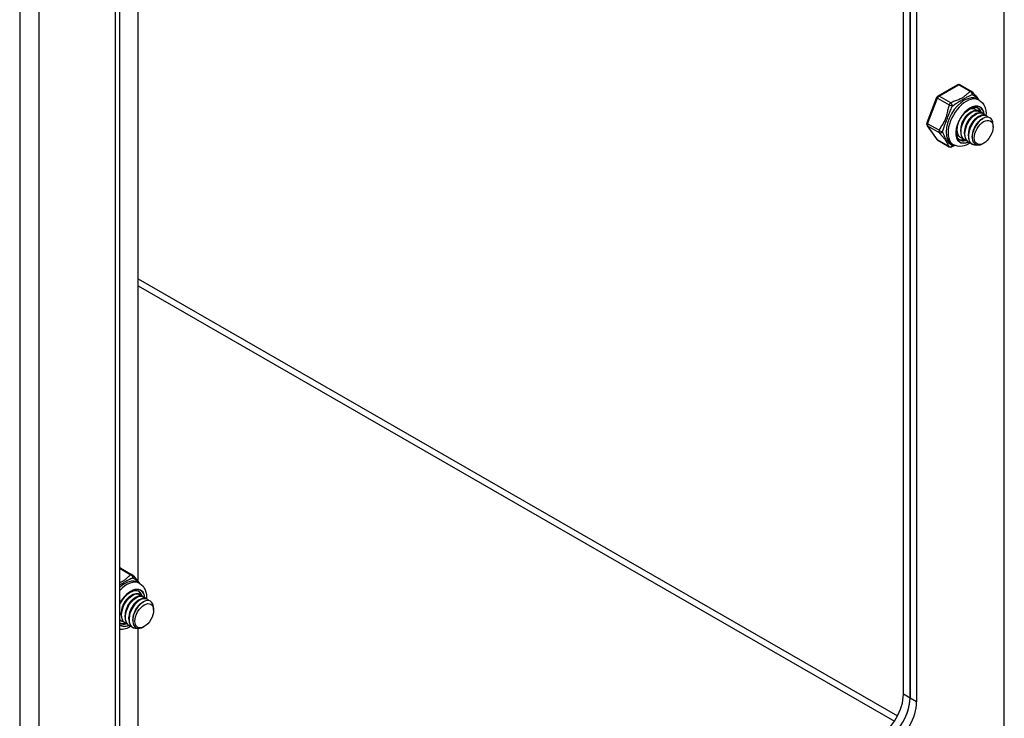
# Model space of a CAD drawing. Header units: inches. Extents: x 17 to 428, y 46 to 203.
# Tile 98 of 114: x 391 to 398, y 162 to 167. Entities that reach past the tile are written whole.
import ezdxf

# ---------------------------------------------------------------- set-up
doc = ezdxf.new("R2010")
doc.units = ezdxf.units.IN
doc.header["$MEASUREMENT"] = 0
doc.layers.add('Visible Edges(ANSI)', color=7, linetype='Continuous', lineweight=25)
doc.layers.add('Visible Tangent Edges(ANSI)', color=7, linetype='Continuous', lineweight=25)

msp = doc.modelspace()

# ---------------------------------------------------------------- linework, layer by layer
at = {"layer": 'Visible Edges(ANSI)'}
for p, q in [((391.8506, 175.4787), (391.8506, 157.9987)), ((397.547, 162.3357), (397.547, 172.1984)), ((397.595, 172.1707), (397.595, 162.308)), ((397.595, 162.308), (397.595, 172.1707)), ((397.6431, 172.143), (397.6431, 162.2804)), ((391.9863, 163.1556), (391.9863, 167.4381)), ((397.9401, 166.7654), (397.797, 166.6831)), ((397.9597, 166.7654), (398.0434, 166.7173)), ((397.7885, 166.6731), (397.717, 166.4887)), ((398.0831, 166.6619), (398.097, 166.6539)), ((398.03, 166.5619), (398.0425, 166.5691)), ((398.0652, 166.5904), (398.068, 166.5888)), ((398.093, 166.5744), (398.0958, 166.5728)), ((398.0579, 166.5459), (398.0704, 166.5531)), ((398.0857, 166.5298), (398.0983, 166.537)), ((398.1136, 166.5138), (398.1233, 166.5194)), ((398.1209, 166.5583), (398.1237, 166.5567)), ((398.1487, 166.5423), (398.1515, 166.5407)), ((397.7192, 166.4703), (397.7907, 166.3682)), ((397.9354, 166.4417), (397.9354, 166.4526)), ((397.9633, 166.4256), (397.9632, 166.44)), ((397.9911, 166.4096), (397.9911, 166.424)), ((398.1984, 166.4582), (398.1984, 166.4743)), ((397.797, 166.3625), (397.8807, 166.3143)), ((397.9353, 166.3972), (397.9381, 166.3955)), ((397.9632, 166.3811), (397.966, 166.3795)), ((397.991, 166.3651), (397.9938, 166.3635)), ((398.0189, 166.349), (398.0217, 166.3474)), ((398.019, 166.3935), (398.019, 166.408)), ((398.0468, 166.3847), (398.0468, 166.3919)), ((397.8964, 166.3378), (397.9103, 166.3298)), ((398.0467, 166.333), (398.0496, 166.3314)), ((398.1305, 166.3402), (398.1264, 166.3379)), ((391.8602, 163.253), (391.9439, 163.2048)), ((391.9835, 163.1494), (391.9975, 163.1414)), ((391.9305, 163.0494), (391.943, 163.0567)), ((391.9935, 163.0619), (391.9963, 163.0603)), ((391.9584, 163.0334), (391.9709, 163.0406)), ((391.9862, 163.0173), (391.9987, 163.0246)), ((392.0141, 163.0013), (392.0238, 163.0069)), ((392.0214, 163.0459), (392.0242, 163.0443)), ((392.0492, 163.0298), (392.052, 163.0282)), ((391.8637, 162.9131), (391.8637, 162.9276)), ((391.8916, 162.8971), (391.8916, 162.9115)), ((392.0989, 162.9458), (392.0989, 162.9618)), ((391.8568, 162.8521), (391.8506, 162.8566)), ((391.8637, 162.8686), (391.8665, 162.867)), ((391.8915, 162.8526), (391.8943, 162.851)), ((391.9195, 162.8811), (391.9194, 162.8955)), ((391.9473, 162.8722), (391.9473, 162.8794)), ((391.9194, 162.8366), (391.9222, 162.8349)), ((391.9472, 162.8205), (391.9501, 162.8189)), ((391.9863, 159.0228), (391.9863, 162.8137)), ((392.031, 162.8278), (392.0269, 162.8254))]:
    msp.add_line(p, q, dxfattribs=at)
at = {"layer": 'Visible Edges(ANSI)', "flags": 128}
for points in [[(398.0494, 166.712), (398.0543, 166.7056), (398.0599, 166.6987), (398.0722, 166.6842), (398.0848, 166.6692), (398.0908, 166.6617), (398.0963, 166.6543)], [(398.097, 166.6539), (398.1102, 166.6446), (398.1215, 166.6332), (398.1306, 166.6202), (398.1376, 166.606), (398.1426, 166.591), (398.1458, 166.5755), (398.1473, 166.5595), (398.1472, 166.5431)], [(397.9563, 166.3646), (397.9512, 166.3682), (397.9465, 166.3728), (397.9424, 166.3783), (397.9388, 166.3849), (397.9359, 166.3926), (397.9338, 166.4012), (397.9324, 166.4108), (397.9319, 166.4211), (397.9324, 166.4321), (397.9337, 166.4436), (397.936, 166.4555), (397.9392, 166.4678), (397.9433, 166.4801), (397.9482, 166.4925), (397.9539, 166.5047), (397.9604, 166.5167), (397.9675, 166.5283), (397.9752, 166.5394), (397.9835, 166.5499), (397.9921, 166.5596), (398.0011, 166.5685), (398.0103, 166.5765), (398.0196, 166.5835), (398.0288, 166.5894), (398.038, 166.5941), (398.0469, 166.5978), (398.0555, 166.6002), (398.0635, 166.6016), (398.0711, 166.6018), (398.0779, 166.601), (398.0842, 166.5993), (398.0899, 166.5966)], [(398.03, 166.5619), (398.0258, 166.5592), (398.0215, 166.5562), (398.0173, 166.5529), (398.0131, 166.5493), (398.0089, 166.5453), (398.0049, 166.5411), (398.0009, 166.5367), (397.997, 166.5319), (397.9933, 166.527), (397.9898, 166.5218), (397.9864, 166.5164), (397.9832, 166.5109), (397.9802, 166.5052), (397.9773, 166.4993), (397.9748, 166.4934), (397.9724, 166.4875), (397.9703, 166.4814), (397.9684, 166.4754), (397.9669, 166.4694), (397.9656, 166.4634), (397.9646, 166.4574), (397.9638, 166.4515), (397.9634, 166.4457), (397.9633, 166.4401)], [(398.093, 166.5744), (398.0855, 166.5776), (398.0771, 166.579), (398.0681, 166.5785), (398.0585, 166.5763), (398.0485, 166.5723), (398.0384, 166.5666), (398.0282, 166.5593), (398.0183, 166.5504), (398.0087, 166.5402), (397.9997, 166.5288), (397.9913, 166.5164), (397.9838, 166.5032), (397.9774, 166.4895), (397.972, 166.4754), (397.9678, 166.4612), (397.965, 166.4471), (397.9635, 166.4334), (397.9634, 166.4202), (397.9647, 166.4079), (397.9674, 166.3966), (397.9714, 166.3866), (397.9768, 166.3778), (397.9833, 166.3706), (397.991, 166.3651)], [(398.0075, 166.3583), (397.9972, 166.3617), (397.988, 166.3674), (397.9803, 166.3753), (397.9742, 166.3851), (397.9697, 166.3967), (397.967, 166.4099), (397.9661, 166.4243), (397.967, 166.4396), (397.9697, 166.4555), (397.9741, 166.4717), (397.9801, 166.4877), (397.9876, 166.5034), (397.9963, 166.5182), (398.0061, 166.532), (398.0167, 166.5443), (398.0279, 166.555), (398.0394, 166.5638), (398.051, 166.5705), (398.0623, 166.575), (398.0731, 166.5772), (398.0832, 166.577), (398.0923, 166.5745), (398.1002, 166.5697), (398.1067, 166.5628)], [(398.1209, 166.5583), (398.1134, 166.5615), (398.105, 166.5629), (398.0959, 166.5625), (398.0863, 166.5603), (398.0764, 166.5563), (398.0662, 166.5505), (398.0561, 166.5432), (398.0462, 166.5344), (398.0366, 166.5242), (398.0275, 166.5128), (398.0192, 166.5004), (398.0117, 166.4872), (398.0052, 166.4734), (397.9998, 166.4593), (397.9957, 166.4451), (397.9928, 166.431), (397.9913, 166.4173), (397.9912, 166.4042), (397.9925, 166.3919), (397.9952, 166.3806), (397.9993, 166.3705), (398.0046, 166.3618), (398.0112, 166.3546), (398.0189, 166.349)], [(398.0354, 166.3422), (398.025, 166.3457), (398.0159, 166.3514), (398.0082, 166.3592), (398.002, 166.3691), (397.9975, 166.3807), (397.9948, 166.3938), (397.9939, 166.4082), (397.9948, 166.4235), (397.9975, 166.4394), (398.002, 166.4556), (398.008, 166.4717), (398.0154, 166.4873), (398.0242, 166.5022), (398.0339, 166.5159), (398.0446, 166.5283), (398.0558, 166.539), (398.0673, 166.5478), (398.0788, 166.5545), (398.0902, 166.559), (398.101, 166.5612), (398.1111, 166.561), (398.1202, 166.5585), (398.1281, 166.5537), (398.1346, 166.5467)], [(398.0275, 166.5885), (398.0301, 166.5896), (398.0328, 166.5905), (398.0354, 166.5913), (398.038, 166.592), (398.0405, 166.5926), (398.043, 166.593), (398.0455, 166.5933), (398.0479, 166.5934), (398.0503, 166.5934), (398.0527, 166.5934), (398.055, 166.5931), (398.0572, 166.5928), (398.0594, 166.5923), (398.0615, 166.5917), (398.0636, 166.5909), (398.0656, 166.5901), (398.0675, 166.5891), (398.0693, 166.588), (398.0711, 166.5867), (398.0728, 166.5854), (398.0745, 166.5839), (398.076, 166.5823), (398.0775, 166.5806), (398.0789, 166.5788)], [(398.0652, 166.5904), (398.0642, 166.591), (398.0632, 166.5914), (398.0623, 166.5919), (398.0613, 166.5923), (398.0603, 166.5927), (398.0592, 166.5931), (398.0582, 166.5934), (398.0571, 166.5938), (398.056, 166.594), (398.0549, 166.5943), (398.0538, 166.5945), (398.0527, 166.5947), (398.0516, 166.5948), (398.0504, 166.5949), (398.0493, 166.595), (398.0481, 166.5951), (398.0469, 166.5951), (398.0457, 166.5951), (398.0445, 166.595), (398.0433, 166.5949), (398.0421, 166.5948), (398.0408, 166.5947), (398.0396, 166.5945), (398.0383, 166.5943)], [(397.9797, 166.3743), (397.9752, 166.3755), (397.971, 166.377), (397.9669, 166.379), (397.9631, 166.3813), (397.9595, 166.3841), (397.9561, 166.3872), (397.953, 166.3906), (397.9502, 166.3944), (397.9476, 166.3986), (397.9454, 166.4031), (397.9434, 166.4078), (397.9418, 166.4129), (397.9404, 166.4182), (397.9394, 166.4238), (397.9387, 166.4296), (397.9383, 166.4356), (397.9382, 166.4417), (397.9384, 166.4481), (397.939, 166.4545), (397.9399, 166.4611), (397.941, 166.4678), (397.9425, 166.4745), (397.9443, 166.4812), (397.9463, 166.488)], [(398.0579, 166.5458), (398.0536, 166.5432), (398.0494, 166.5402), (398.0451, 166.5369), (398.0409, 166.5332), (398.0368, 166.5293), (398.0327, 166.5251), (398.0288, 166.5206), (398.0249, 166.5159), (398.0212, 166.5109), (398.0176, 166.5057), (398.0142, 166.5004), (398.011, 166.4948), (398.008, 166.4891), (398.0052, 166.4833), (398.0026, 166.4774), (398.0003, 166.4714), (397.9982, 166.4654), (397.9963, 166.4593), (397.9947, 166.4533), (397.9934, 166.4473), (397.9924, 166.4413), (397.9917, 166.4355), (397.9913, 166.4297), (397.9911, 166.424)], [(398.0858, 166.5298), (398.0815, 166.5271), (398.0772, 166.5241), (398.073, 166.5208), (398.0688, 166.5172), (398.0647, 166.5133), (398.0606, 166.509), (398.0566, 166.5046), (398.0528, 166.4998), (398.049, 166.4949), (398.0455, 166.4897), (398.0421, 166.4843), (398.0389, 166.4788), (398.0359, 166.4731), (398.0331, 166.4673), (398.0305, 166.4614), (398.0281, 166.4554), (398.026, 166.4494), (398.0242, 166.4433), (398.0226, 166.4373), (398.0213, 166.4313), (398.0203, 166.4253), (398.0196, 166.4194), (398.0191, 166.4137), (398.019, 166.408)], [(398.1487, 166.5423), (398.1412, 166.5455), (398.1329, 166.5469), (398.1238, 166.5465), (398.1142, 166.5442), (398.1042, 166.5402), (398.0941, 166.5345), (398.084, 166.5272), (398.074, 166.5183), (398.0644, 166.5081), (398.0554, 166.4967), (398.047, 166.4843), (398.0396, 166.4711), (398.0331, 166.4574), (398.0277, 166.4433), (398.0235, 166.4291), (398.0207, 166.415), (398.0192, 166.4013), (398.0191, 166.3882), (398.0204, 166.3758), (398.0231, 166.3646), (398.0272, 166.3545), (398.0325, 166.3458), (398.0391, 166.3386), (398.0467, 166.333)], [(398.0907, 166.3272), (398.0771, 166.3252), (398.0644, 166.326), (398.0529, 166.3296), (398.0429, 166.336), (398.0346, 166.3451), (398.0283, 166.3565), (398.024, 166.37), (398.022, 166.3852), (398.0221, 166.4017), (398.0245, 166.4191), (398.029, 166.4369), (398.0354, 166.4547), (398.0437, 166.472), (398.0534, 166.4883), (398.0645, 166.5032), (398.0764, 166.5163), (398.089, 166.5273), (398.1017, 166.5358), (398.1144, 166.5417), (398.1265, 166.5448), (398.1378, 166.5451), (398.148, 166.5425), (398.1566, 166.5371), (398.1636, 166.5291)], [(398.1136, 166.5138), (398.1094, 166.5111), (398.1051, 166.5081), (398.1009, 166.5048), (398.0967, 166.5012), (398.0925, 166.4972), (398.0884, 166.493), (398.0845, 166.4885), (398.0806, 166.4838), (398.0769, 166.4788), (398.0733, 166.4736), (398.0699, 166.4683), (398.0667, 166.4627), (398.0637, 166.457), (398.0609, 166.4512), (398.0583, 166.4453), (398.056, 166.4393), (398.0539, 166.4333), (398.052, 166.4273), (398.0504, 166.4212), (398.0491, 166.4152), (398.0481, 166.4093), (398.0474, 166.4034), (398.047, 166.3976), (398.0469, 166.392)], [(398.1958, 166.4966), (398.191, 166.5089), (398.1839, 166.5186), (398.1748, 166.5254), (398.164, 166.529), (398.1517, 166.5293), (398.1385, 166.5264), (398.1247, 166.5202), (398.1108, 166.5109), (398.0972, 166.4988), (398.0845, 166.4844), (398.073, 166.468), (398.0632, 166.4503), (398.0555, 166.4317), (398.0501, 166.413), (398.0473, 166.3947), (398.0471, 166.3776), (398.0496, 166.3622), (398.0548, 166.3491), (398.0625, 166.3387), (398.0724, 166.3315), (398.0842, 166.3278), (398.0975, 166.3276), (398.1117, 166.331), (398.1264, 166.3379)], [(397.9362, 166.4563), (397.9358, 166.4521), (397.9355, 166.4479), (397.9354, 166.4437), (397.9354, 166.4396), (397.9356, 166.4356), (397.9358, 166.4317), (397.9363, 166.4278), (397.9368, 166.4241), (397.9375, 166.4204), (397.9383, 166.4169), (397.9393, 166.4134), (397.9404, 166.4101), (397.9416, 166.4069), (397.943, 166.4038), (397.9445, 166.4009), (397.9461, 166.3981), (397.9478, 166.3954), (397.9497, 166.3929), (397.9516, 166.3906), (397.9537, 166.3883), (397.9559, 166.3863), (397.9582, 166.3844), (397.9607, 166.3827), (397.9632, 166.3811)], [(397.9518, 166.3904), (397.951, 166.3905), (397.9502, 166.3907), (397.9495, 166.3909), (397.9487, 166.3911), (397.9479, 166.3913), (397.9471, 166.3916), (397.9464, 166.3918), (397.9456, 166.3921), (397.9449, 166.3924), (397.9441, 166.3926), (397.9434, 166.3929), (397.9427, 166.3932), (397.942, 166.3936), (397.9412, 166.3939), (397.9405, 166.3942), (397.9398, 166.3946), (397.9391, 166.395), (397.9384, 166.3954), (397.9378, 166.3957), (397.9371, 166.3961), (397.9364, 166.3966), (397.9358, 166.397), (397.9351, 166.3974), (397.9345, 166.3979)], [(397.9345, 166.3976), (397.9346, 166.3976), (397.9346, 166.3976), (397.9346, 166.3976), (397.9347, 166.3975), (397.9347, 166.3975), (397.9347, 166.3975), (397.9348, 166.3975), (397.9348, 166.3975), (397.9348, 166.3974), (397.9349, 166.3974), (397.9349, 166.3974), (397.9349, 166.3974), (397.9349, 166.3974), (397.935, 166.3973), (397.935, 166.3973), (397.935, 166.3973), (397.9351, 166.3973), (397.9351, 166.3973), (397.9351, 166.3973), (397.9352, 166.3972), (397.9352, 166.3972), (397.9352, 166.3972), (397.9353, 166.3972), (397.9353, 166.3972)], [(397.9225, 166.324), (397.9105, 166.319), (397.8995, 166.3138)], [(398.0328, 166.3429), (398.0185, 166.3344), (398.0038, 166.3274), (397.9886, 166.3221), (397.9729, 166.3188), (397.957, 166.3176), (397.9409, 166.3189), (397.9252, 166.323), (397.9103, 166.3298)], [(391.9499, 163.1995), (391.9548, 163.1931), (391.9604, 163.1862), (391.9727, 163.1717), (391.9853, 163.1568), (391.9913, 163.1492), (391.9968, 163.1418)], [(391.9975, 163.1414), (392.0107, 163.1321), (392.022, 163.1207), (392.0311, 163.1077), (392.0381, 163.0935), (392.0431, 163.0785), (392.0463, 163.063), (392.0478, 163.047), (392.0477, 163.0307)], [(391.8506, 162.9843), (391.8573, 162.9977), (391.8648, 163.0107), (391.873, 163.0232), (391.882, 163.035), (391.8914, 163.0459), (391.9013, 163.0558), (391.9114, 163.0645), (391.9217, 163.0721), (391.9319, 163.0783), (391.9419, 163.0832), (391.9516, 163.0866), (391.9608, 163.0887), (391.9693, 163.0894), (391.9771, 163.0888), (391.9841, 163.087), (391.9904, 163.0841)], [(391.9935, 163.0619), (391.986, 163.0651), (391.9776, 163.0665), (391.9686, 163.0661), (391.959, 163.0638), (391.949, 163.0598), (391.9389, 163.0541), (391.9287, 163.0468), (391.9188, 163.0379), (391.9092, 163.0277), (391.9002, 163.0163), (391.8918, 163.0039), (391.8843, 162.9908), (391.8778, 162.977), (391.8725, 162.9629), (391.8683, 162.9487), (391.8655, 162.9346), (391.864, 162.9209), (391.8639, 162.9078), (391.8652, 162.8955), (391.8679, 162.8842), (391.8719, 162.8741), (391.8773, 162.8654), (391.8838, 162.8582), (391.8915, 162.8526)], [(391.908, 162.8458), (391.8977, 162.8492), (391.8885, 162.8549), (391.8808, 162.8628), (391.8747, 162.8726), (391.8702, 162.8843), (391.8675, 162.8974), (391.8666, 162.9118), (391.8675, 162.9271), (391.8702, 162.943), (391.8746, 162.9592), (391.8806, 162.9753), (391.8881, 162.9909), (391.8968, 163.0058), (391.9066, 163.0195), (391.9172, 163.0319), (391.9284, 163.0425), (391.9399, 163.0513), (391.9515, 163.0581), (391.9628, 163.0625), (391.9736, 163.0647), (391.9837, 163.0646), (391.9928, 163.062), (392.0007, 163.0573), (392.0072, 163.0503)], [(391.9305, 163.0494), (391.9263, 163.0467), (391.922, 163.0438), (391.9178, 163.0404), (391.9136, 163.0368), (391.9094, 163.0329), (391.9054, 163.0287), (391.9014, 163.0242), (391.8975, 163.0195), (391.8938, 163.0145), (391.8903, 163.0093), (391.8869, 163.0039), (391.8837, 162.9984), (391.8806, 162.9927), (391.8778, 162.9869), (391.8752, 162.981), (391.8729, 162.975), (391.8708, 162.969), (391.8689, 162.9629), (391.8674, 162.9569), (391.8661, 162.9509), (391.8651, 162.9449), (391.8643, 162.939), (391.8639, 162.9333), (391.8638, 162.9276)], [(391.9584, 163.0334), (391.9541, 163.0307), (391.9499, 163.0277), (391.9456, 163.0244), (391.9414, 163.0208), (391.9373, 163.0168), (391.9332, 163.0126), (391.9292, 163.0081), (391.9254, 163.0034), (391.9217, 162.9984), (391.9181, 162.9933), (391.9147, 162.9879), (391.9115, 162.9823), (391.9085, 162.9766), (391.9057, 162.9708), (391.9031, 162.9649), (391.9008, 162.9589), (391.8986, 162.9529), (391.8968, 162.9469), (391.8952, 162.9408), (391.8939, 162.9348), (391.8929, 162.9289), (391.8922, 162.923), (391.8918, 162.9172), (391.8916, 162.9116)], [(392.0214, 163.0459), (392.0139, 163.049), (392.0055, 163.0504), (391.9964, 163.05), (391.9868, 163.0478), (391.9769, 163.0438), (391.9667, 163.0381), (391.9566, 163.0307), (391.9466, 163.0219), (391.9371, 163.0117), (391.928, 163.0003), (391.9197, 162.9879), (391.9122, 162.9747), (391.9057, 162.961), (391.9003, 162.9469), (391.8962, 162.9327), (391.8933, 162.9186), (391.8918, 162.9049), (391.8917, 162.8917), (391.893, 162.8794), (391.8957, 162.8681), (391.8998, 162.858), (391.9051, 162.8493), (391.9117, 162.8421), (391.9194, 162.8366)], [(391.9359, 162.8298), (391.9255, 162.8332), (391.9164, 162.8389), (391.9087, 162.8468), (391.9025, 162.8566), (391.898, 162.8682), (391.8953, 162.8814), (391.8944, 162.8957), (391.8953, 162.9111), (391.898, 162.927), (391.9025, 162.9431), (391.9085, 162.9592), (391.9159, 162.9749), (391.9247, 162.9897), (391.9344, 163.0035), (391.9451, 163.0158), (391.9563, 163.0265), (391.9678, 163.0353), (391.9793, 163.042), (391.9907, 163.0465), (392.0015, 163.0487), (392.0116, 163.0485), (392.0207, 163.046), (392.0286, 163.0412), (392.0351, 163.0343)], [(391.9862, 163.0173), (391.982, 163.0147), (391.9777, 163.0117), (391.9735, 163.0084), (391.9693, 163.0047), (391.9651, 163.0008), (391.9611, 162.9966), (391.9571, 162.9921), (391.9533, 162.9874), (391.9495, 162.9824), (391.946, 162.9772), (391.9426, 162.9718), (391.9394, 162.9663), (391.9364, 162.9606), (391.9336, 162.9548), (391.931, 162.9489), (391.9286, 162.9429), (391.9265, 162.9369), (391.9247, 162.9308), (391.9231, 162.9248), (391.9218, 162.9188), (391.9208, 162.9128), (391.92, 162.907), (391.9196, 162.9012), (391.9195, 162.8955)], [(392.0492, 163.0298), (392.0417, 163.033), (392.0334, 163.0344), (392.0243, 163.034), (392.0147, 163.0318), (392.0047, 163.0278), (391.9946, 163.022), (391.9845, 163.0147), (391.9745, 163.0058), (391.9649, 162.9956), (391.9559, 162.9843), (391.9475, 162.9719), (391.9401, 162.9587), (391.9336, 162.9449), (391.9282, 162.9308), (391.924, 162.9166), (391.9212, 162.9025), (391.9197, 162.8888), (391.9196, 162.8757), (391.9209, 162.8634), (391.9236, 162.8521), (391.9277, 162.842), (391.933, 162.8333), (391.9396, 162.8261), (391.9472, 162.8205)], [(391.9912, 162.8148), (391.9776, 162.8127), (391.9649, 162.8135), (391.9534, 162.8171), (391.9434, 162.8236), (391.9351, 162.8326), (391.9288, 162.844), (391.9245, 162.8575), (391.9225, 162.8727), (391.9226, 162.8892), (391.925, 162.9066), (391.9295, 162.9245), (391.9359, 162.9423), (391.9442, 162.9595), (391.9539, 162.9758), (391.965, 162.9907), (391.9769, 163.0038), (391.9895, 163.0148), (392.0022, 163.0234), (392.0149, 163.0293), (392.027, 163.0324), (392.0383, 163.0326), (392.0485, 163.03), (392.0571, 163.0246), (392.0641, 163.0166)], [(392.0141, 163.0013), (392.0099, 162.9986), (392.0056, 162.9956), (392.0014, 162.9923), (391.9972, 162.9887), (391.993, 162.9847), (391.9889, 162.9805), (391.985, 162.976), (391.9811, 162.9713), (391.9774, 162.9664), (391.9738, 162.9612), (391.9704, 162.9558), (391.9672, 162.9503), (391.9642, 162.9446), (391.9614, 162.9388), (391.9588, 162.9328), (391.9565, 162.9269), (391.9544, 162.9208), (391.9525, 162.9148), (391.9509, 162.9087), (391.9496, 162.9027), (391.9486, 162.8968), (391.9479, 162.8909), (391.9475, 162.8851), (391.9474, 162.8795)], [(392.0963, 162.9842), (392.0915, 162.9964), (392.0844, 163.0061), (392.0753, 163.0129), (392.0645, 163.0165), (392.0522, 163.0169), (392.039, 163.0139), (392.0252, 163.0077), (392.0113, 162.9984), (391.9977, 162.9864), (391.985, 162.9719), (391.9735, 162.9556), (391.9637, 162.9378), (391.956, 162.9192), (391.9506, 162.9005), (391.9478, 162.8823), (391.9476, 162.8651), (391.9501, 162.8497), (391.9553, 162.8366), (391.963, 162.8263), (391.9729, 162.8191), (391.9847, 162.8153), (391.998, 162.8151), (392.0122, 162.8185), (392.0269, 162.8254)], [(391.8802, 162.8618), (391.8787, 162.8622), (391.8772, 162.8626), (391.8757, 162.863), (391.8743, 162.8635), (391.8728, 162.864), (391.8714, 162.8646), (391.87, 162.8652), (391.8687, 162.8658), (391.8674, 162.8665), (391.866, 162.8673), (391.8648, 162.8681), (391.8635, 162.8689), (391.8623, 162.8698), (391.8611, 162.8707), (391.8599, 162.8716), (391.8588, 162.8726), (391.8576, 162.8737), (391.8565, 162.8748), (391.8555, 162.8759), (391.8544, 162.877), (391.8534, 162.8782), (391.8525, 162.8795), (391.8515, 162.8808), (391.8506, 162.8821)], [(391.8506, 162.8799), (391.8511, 162.8793), (391.8516, 162.8787), (391.852, 162.8782), (391.8525, 162.8776), (391.853, 162.8771), (391.8535, 162.8766), (391.854, 162.8761), (391.8546, 162.8755), (391.8551, 162.875), (391.8556, 162.8745), (391.8562, 162.8741), (391.8567, 162.8736), (391.8572, 162.8731), (391.8578, 162.8727), (391.8584, 162.8722), (391.8589, 162.8718), (391.8595, 162.8714), (391.8601, 162.8709), (391.8607, 162.8705), (391.8612, 162.8701), (391.8618, 162.8698), (391.8624, 162.8694), (391.8631, 162.869), (391.8637, 162.8686)], [(391.9333, 162.8304), (391.9237, 162.8245), (391.9138, 162.8192), (391.9038, 162.8147), (391.8935, 162.811), (391.883, 162.8081), (391.8723, 162.8062), (391.8615, 162.8052), (391.8506, 162.8054)]]:
    msp.add_lwpolyline(points, dxfattribs=at)
at = {"layer": 'Visible Edges(ANSI)'}
for centre, start, end in [((397.9499, 166.7484), 60.06401, 119.93599), ((398.0336, 166.7002), 36.71604, 60.06401), ((397.8069, 166.666), 119.93599, 158.80211), ((397.7353, 166.4816), 158.80211, 215.02709), ((397.8069, 166.3795), 215.02709, 240.06401), ((397.8905, 166.3314), 240.06401, 297.23211), ((391.8504, 163.2359), 60.06401, 89.35397), ((391.9341, 163.1877), 36.71604, 60.06401)]:
    msp.add_arc(centre, 0.0197, start, end, dxfattribs=at)
for centre, major_axis, start_param, end_param in [((398.0148, 166.4854), (0.0668, 0.116), 5.718546, 6.217869), ((397.9869, 166.5014), (0.0786, 0.1365), 5.540636, 5.67712), ((398.1163, 166.427), (0.058, 0.1006), 5.495853, 5.750129), ((398.0148, 166.4854), (-0.0668, -0.116), 0.065316, 0.520508), ((397.9869, 166.5014), (0.0786, 0.1365), 3.747658, 3.892421), ((391.9153, 162.9729), (0.0668, 0.116), 5.718546, 6.217869), ((392.0168, 162.9145), (0.058, 0.1006), 5.495853, 5.750129), ((391.9153, 162.9729), (-0.0668, -0.116), 0.065316, 0.520508), ((397.3702, 162.2339), (-0.1248, -0.2166), 0.783464, 2.354261), ((397.4183, 162.2062), (0.1248, 0.2166), 3.925057, 5.495853), ((397.4183, 162.2062), (-0.1248, -0.2166), 0.783464, 2.354261), ((397.4664, 162.1786), (0.1248, 0.2166), 3.925057, 5.495853)]:
    msp.add_ellipse(centre, major_axis=major_axis, ratio=0.578093, start_param=start_param, end_param=end_param, dxfattribs=at)
for centre in [(398.1302, 166.419), (392.0307, 162.9065)]:
    msp.add_ellipse(centre, major_axis=(-0.0481, -0.0836), ratio=0.578093, dxfattribs=at)
at = {"layer": 'Visible Tangent Edges(ANSI)'}
for p, q in [((391.1256, 175.9298), (391.1256, 157.5631)), ((391.2657, 175.8156), (391.2657, 157.6693)), ((391.8216, 157.9895), (391.8216, 175.4954)), ((398.2802, 161.7062), (398.2802, 171.7762)), ((397.8069, 166.6821), (397.9499, 166.7645)), ((397.9499, 166.7645), (398.0336, 166.7163)), ((397.7233, 166.4827), (397.7948, 166.6671)), ((397.7948, 166.6671), (397.8785, 166.6189)), ((397.8905, 166.6339), (397.8069, 166.6821)), ((397.807, 166.4345), (397.7233, 166.4827)), ((397.7948, 166.3646), (397.7233, 166.4666)), ((397.7233, 166.4666), (397.807, 166.4184)), ((397.8785, 166.3164), (397.7948, 166.3646)), ((391.9863, 165.3559), (397.5044, 162.1782)), ((391.9863, 165.3053), (397.4823, 162.1404)), ((391.8506, 163.2519), (391.9341, 163.2038)), ((397.595, 162.308), (397.547, 162.3357)), ((397.6431, 162.2804), (397.595, 162.308))]:
    msp.add_line(p, q, dxfattribs=at)
at = {"layer": 'Visible Tangent Edges(ANSI)', "flags": 128}
for points in [[(398.0336, 166.7163), (398.0281, 166.7125), (398.0228, 166.7087), (398.0178, 166.7047), (398.0129, 166.7006), (398.0083, 166.6965), (398.0036, 166.6924), (397.999, 166.6882), (397.9943, 166.6841), (397.9894, 166.6801), (397.9843, 166.6762), (397.9789, 166.6724), (397.973, 166.6688), (397.9668, 166.6654), (397.9602, 166.6623), (397.9534, 166.6593), (397.9464, 166.6565), (397.9393, 166.6538), (397.9321, 166.6512), (397.9249, 166.6485), (397.9178, 166.6458), (397.9107, 166.643), (397.9038, 166.6401), (397.897, 166.6371), (397.8905, 166.6339)], [(397.9036, 166.611), (397.9092, 166.6154), (397.9151, 166.6199), (397.9212, 166.6242), (397.9275, 166.6286), (397.934, 166.6328), (397.9407, 166.637), (397.9474, 166.6411), (397.9542, 166.6451), (397.9611, 166.6491), (397.9679, 166.6531), (397.9747, 166.6569), (397.9814, 166.6608), (397.9879, 166.6645), (397.9941, 166.6681), (398.0001, 166.6716), (398.0059, 166.6749), (398.0115, 166.678), (398.017, 166.6809), (398.0223, 166.6836), (398.0275, 166.6861), (398.0327, 166.6885), (398.0379, 166.6906), (398.043, 166.6925), (398.0482, 166.6942)], [(398.0482, 166.6942), (398.05, 166.6931), (398.0519, 166.6919), (398.0537, 166.6907), (398.0557, 166.6894), (398.0576, 166.6881), (398.0596, 166.6868), (398.0615, 166.6854), (398.0635, 166.684), (398.0655, 166.6825), (398.0675, 166.681), (398.0696, 166.6794), (398.0716, 166.6778), (398.0736, 166.6761), (398.0756, 166.6745), (398.0776, 166.6727), (398.0795, 166.671), (398.0815, 166.6691), (398.0834, 166.6673), (398.0853, 166.6654), (398.0872, 166.6635), (398.089, 166.6615), (398.0908, 166.6595), (398.0926, 166.6575), (398.0942, 166.6555)], [(397.8785, 166.6189), (397.876, 166.6109), (397.8737, 166.6027), (397.8717, 166.5945), (397.8698, 166.5862), (397.8681, 166.5779), (397.8664, 166.5695), (397.8647, 166.5612), (397.863, 166.5529), (397.8611, 166.5446), (397.859, 166.5364), (397.8565, 166.5283), (397.8537, 166.5204), (397.8505, 166.5128), (397.8469, 166.5053), (397.8431, 166.4981), (397.839, 166.4911), (397.8349, 166.4842), (397.8307, 166.4773), (397.8264, 166.4704), (397.8222, 166.4635), (397.8181, 166.4564), (397.8142, 166.4493), (397.8104, 166.442), (397.807, 166.4345)], [(397.8313, 166.4245), (397.8331, 166.4314), (397.8351, 166.4384), (397.8374, 166.4455), (397.8398, 166.4527), (397.8425, 166.46), (397.8453, 166.4675), (397.8482, 166.475), (397.8513, 166.4827), (397.8546, 166.4906), (397.8578, 166.4987), (397.8612, 166.507), (397.8645, 166.5154), (397.8677, 166.5239), (397.8709, 166.5325), (397.8741, 166.541), (397.8772, 166.5494), (397.8803, 166.5577), (397.8834, 166.5659), (397.8866, 166.5738), (397.8898, 166.5817), (397.8931, 166.5893), (397.8965, 166.5967), (397.9, 166.604), (397.9036, 166.611)], [(397.807, 166.4184), (397.8105, 166.4138), (397.8142, 166.4091), (397.8181, 166.4043), (397.8222, 166.3994), (397.8264, 166.3945), (397.8306, 166.3896), (397.8348, 166.3846), (397.839, 166.3797), (397.843, 166.3749), (397.8469, 166.3701), (397.8505, 166.3655), (397.8537, 166.3611), (397.8565, 166.3569), (397.8589, 166.3529), (397.8611, 166.3492), (397.863, 166.3455), (397.8647, 166.342), (397.8664, 166.3385), (397.8681, 166.3351), (397.8698, 166.3315), (397.8717, 166.3279), (397.8737, 166.3242), (397.876, 166.3204), (397.8785, 166.3164)], [(397.9036, 166.3214), (397.9, 166.3237), (397.8965, 166.326), (397.8931, 166.3285), (397.8898, 166.331), (397.8866, 166.3337), (397.8834, 166.3366), (397.8803, 166.3397), (397.8772, 166.343), (397.8741, 166.3466), (397.8709, 166.3505), (397.8677, 166.3547), (397.8644, 166.3593), (397.8611, 166.3641), (397.8578, 166.3692), (397.8545, 166.3745), (397.8513, 166.3799), (397.8482, 166.3855), (397.8453, 166.3911), (397.8425, 166.3967), (397.8398, 166.4024), (397.8374, 166.408), (397.8351, 166.4136), (397.8331, 166.4191), (397.8313, 166.4245)], [(397.9191, 166.3253), (397.9184, 166.3252), (397.9177, 166.325), (397.9171, 166.3248), (397.9164, 166.3247), (397.9157, 166.3245), (397.9151, 166.3243), (397.9144, 166.3241), (397.9137, 166.324), (397.9131, 166.3238), (397.9124, 166.3236), (397.9118, 166.3235), (397.9111, 166.3233), (397.9105, 166.3231), (397.9098, 166.323), (397.9092, 166.3228), (397.9086, 166.3227), (397.9079, 166.3225), (397.9073, 166.3223), (397.9067, 166.3222), (397.9061, 166.322), (397.9054, 166.3219), (397.9048, 166.3217), (397.9042, 166.3215), (397.9036, 166.3214)], [(391.9341, 163.2038), (391.9305, 163.2014), (391.927, 163.199), (391.9236, 163.1964), (391.9204, 163.1939), (391.9172, 163.1913), (391.9141, 163.1887), (391.911, 163.186), (391.908, 163.1834), (391.905, 163.1807), (391.9021, 163.178), (391.8991, 163.1754), (391.896, 163.1727), (391.893, 163.1701), (391.8898, 163.1675), (391.8866, 163.165), (391.8832, 163.1625), (391.8796, 163.1601), (391.8759, 163.1577), (391.872, 163.1555), (391.868, 163.1533), (391.8638, 163.1512), (391.8595, 163.1493), (391.8551, 163.1474), (391.8506, 163.1455)], [(391.8506, 163.1302), (391.8554, 163.133), (391.8601, 163.1358), (391.8648, 163.1385), (391.8696, 163.1412), (391.8743, 163.1439), (391.8789, 163.1466), (391.8835, 163.1492), (391.888, 163.1518), (391.8923, 163.1543), (391.8965, 163.1568), (391.9007, 163.1592), (391.9047, 163.1615), (391.9086, 163.1637), (391.9125, 163.1658), (391.9162, 163.1678), (391.92, 163.1697), (391.9236, 163.1716), (391.9273, 163.1733), (391.9309, 163.175), (391.9344, 163.1765), (391.938, 163.178), (391.9416, 163.1793), (391.9451, 163.1806), (391.9487, 163.1818)], [(391.9487, 163.1818), (391.9505, 163.1806), (391.9524, 163.1795), (391.9542, 163.1782), (391.9562, 163.177), (391.9581, 163.1757), (391.9601, 163.1743), (391.962, 163.1729), (391.964, 163.1715), (391.966, 163.17), (391.968, 163.1685), (391.9701, 163.1669), (391.9721, 163.1653), (391.9741, 163.1637), (391.9761, 163.162), (391.9781, 163.1603), (391.98, 163.1585), (391.982, 163.1567), (391.9839, 163.1548), (391.9858, 163.1529), (391.9877, 163.151), (391.9895, 163.1491), (391.9913, 163.1471), (391.9931, 163.145), (391.9947, 163.143)]]:
    msp.add_lwpolyline(points, dxfattribs=at)
at = {"layer": 'Visible Tangent Edges(ANSI)'}
for centre, major_axis, ratio, start_param, end_param in [((397.9499, 166.7484), (-0.0098, 0.0171), 0.578093, 5.499721, 6.283185), ((397.9499, 166.7484), (0.0098, 0.0171), 0.578093, 0, 0.783464), ((398.0336, 166.7002), (0.0098, 0.0171), 0.578093, 0, 0.783464), ((398.0336, 166.7002), (-0.0107, 0.0165), 0.609588, 3.996047, 5.470059), ((398.0336, 166.7002), (0.0158, 0.0118), 0.754115, 5.139012, 6.283185), ((397.8069, 166.666), (-0.0184, 0.0071), 0.209664, 0, 0.938208), ((397.8069, 166.666), (0.0098, 0.0171), 0.578093, 0.783464, 1.830662), ((397.8069, 166.666), (-0.0098, 0.0171), 0.578093, 5.499721, 6.283185), ((397.9897, 166.4998), (-0.0933, -0.1621), 0.578093, 3.141593, 6.283185), ((398.0036, 166.4918), (0.0933, 0.1621), 0.578093, 0, 3.141593), ((397.8905, 166.6178), (-0.0098, -0.0171), 0.578093, 3.925057, 4.972255), ((397.8905, 166.6178), (0.009, -0.0175), 0.54478, 0.910625, 2.384637), ((397.8905, 166.6178), (-0.0187, 0.0063), 0.17693, 0.929322, 2.403334), ((398.0315, 166.4758), (-0.0737, -0.1279), 0.578093, 2.44536, 6.948591), ((398.0315, 166.4758), (0.0727, 0.1262), 0.578093, 5.604861, 10.073053), ((398.0231, 166.4806), (0.0668, 0.116), 0.578093, 5.752575, 6.283185), ((397.7353, 166.4816), (-0.0184, 0.0071), 0.209664, 0, 0.938208), ((397.7353, 166.4816), (-0.0161, -0.0113), 0.787757, 0, 0.35258), ((397.7353, 166.4816), (-0.0098, -0.0171), 0.578093, 4.972255, 6.019452), ((397.819, 166.4334), (-0.0098, -0.0171), 0.578093, 4.972255, 6.019452), ((397.819, 166.4334), (0.018, -0.008), 0.241739, 4.090324, 5.564336), ((397.819, 166.4334), (-0.0158, -0.0118), 0.754115, 0.329838, 1.80385), ((397.8069, 166.3795), (-0.0161, -0.0113), 0.787757, 0, 0.35258), ((397.8069, 166.3795), (-0.0098, -0.0171), 0.578093, 6.019452, 6.283185), ((398.0231, 166.4806), (-0.0668, -0.116), 0.578093, 0, 0.525906), ((397.8905, 166.3314), (-0.0165, -0.0107), 0.818923, 0.3797, 1.853712), ((397.8905, 166.3314), (-0.0098, -0.0171), 0.578093, 6.019452, 6.283185), ((397.8905, 166.3314), (0.009, -0.0175), 0.54478, 0, 0.717057), ((391.8504, 163.2359), (0.0098, 0.0171), 0.578093, 0, 0.767518), ((391.9341, 163.1877), (0.0098, 0.0171), 0.578093, 0, 0.783464), ((391.9341, 163.1877), (-0.0107, 0.0165), 0.609588, 3.996047, 5.470059), ((391.9341, 163.1877), (0.0158, 0.0118), 0.754115, 5.139012, 6.283185), ((391.8902, 162.9874), (0.0933, 0.1621), 0.578093, 0, 1.087676), ((391.9041, 162.9794), (0.0933, 0.1621), 0.578093, 0, 1.200229), ((391.932, 162.9633), (0.0737, 0.1279), 0.578093, 5.586953, 7.960387), ((391.932, 162.9633), (0.0727, 0.1262), 0.578093, 5.604861, 7.977379), ((391.9236, 162.9681), (0.0668, 0.116), 0.578093, 5.752575, 6.283185), ((391.932, 162.9633), (-0.0727, -0.1262), 0.578093, 6.155921, 6.93146), ((391.932, 162.9633), (-0.0737, -0.1279), 0.578093, 6.172913, 6.948591), ((391.9236, 162.9681), (-0.0668, -0.116), 0.578093, 0, 0.525906)]:
    msp.add_ellipse(centre, major_axis=major_axis, ratio=ratio, start_param=start_param, end_param=end_param, dxfattribs=at)

doc.saveas('drawing.dxf')
